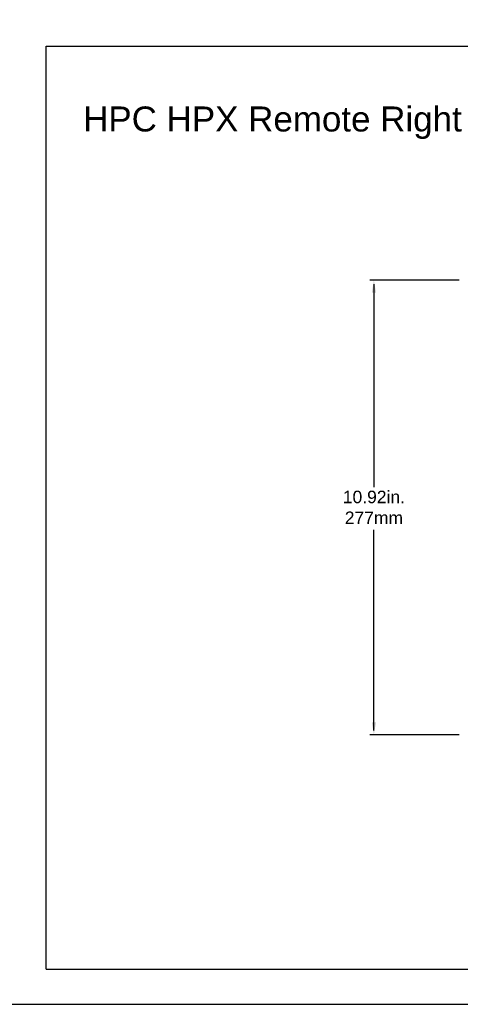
# Model space of a CAD drawing. Extents: x 183.7 to 238, y -64.4 to 9.5.
# Tile 7 of 18: x 210.8 to 221.4, y -64.4 to -40.7. Entities that reach past the tile are written whole.
import ezdxf

# ---------------------------------------------------------------- set-up
doc = ezdxf.new("R2010")
doc.units = 0
doc.header["$LTSCALE"] = 1.87
doc.header["$MEASUREMENT"] = 0
doc.layers.get('0').update_dxf_attribs({"linetype": 'CONTINUOUS'})
doc.layers.add('dim', color=5, linetype='CONTINUOUS')
doc.layers.add('prod', color=6, linetype='CONTINUOUS')
doc.styles.add('Arial', font='ARIAL.TTF', dxfattribs={"height": 0.3})

msp = doc.modelspace()

# ---------------------------------------------------------------- linework, layer by layer
at = {"linetype": 'Continuous'}
for p, q in [((211.482, -63.508), (211.482, -41.348)), ((211.482, -41.348), (237.15, -41.348)), ((211.482, -63.508), (237.15, -63.508))]:
    msp.add_line(p, q, dxfattribs=at)
at = {"layer": 'dim'}
for p, q in [((221.393, -46.967), (219.246, -46.967)), ((219.346, -47.067), (219.346, -51.943)), ((219.346, -57.782), (219.346, -52.966)), ((221.393, -57.882), (219.246, -57.882))]:
    msp.add_line(p, q, dxfattribs=at)
for points in [[(219.296, -47.267), (219.396, -47.267), (219.346, -46.967)], [(219.296, -57.582), (219.396, -57.582), (219.346, -57.882)]]:
    msp.add_solid(points, dxfattribs=at)
at = {"layer": 'prod', "flags": 128}
msp.add_lwpolyline([(183.703, -64.355), (237.996, -64.355), (237.996, 9.533), (183.703, 9.533)], close=True, dxfattribs=at)

# ---------------------------------------------------------------- texts
at = {"layer": 'dim', "insert": (212.371, -42.8), "char_height": 0.6, "attachment_point": 1}
msp.add_mtext('{\\fArial|b0|i0|c0|p34;HPC HPX Remote Right View with 3/4 Length PCI Extension}', dxfattribs=at)
at = {"layer": 'dim', "insert": (219.346, -52.424), "char_height": 0.3, "attachment_point": 5, "style": 'Arial'}
msp.add_mtext('10.92in.\\P277mm', dxfattribs=at)

doc.saveas('drawing.dxf')
